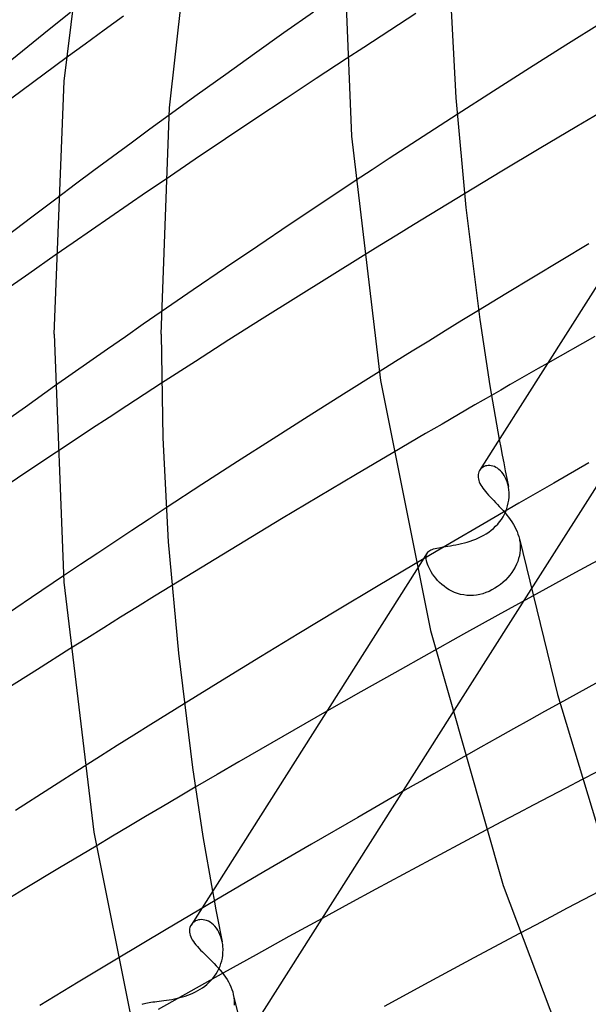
# Model space of a CAD drawing. Header units: millimetres. Extents: x -657 to 657, y -323 to 528.
# Tile 18 of 131: x -465 to -444, y 207 to 244. Entities that reach past the tile are written whole.
import ezdxf

# ---------------------------------------------------------------- set-up
doc = ezdxf.new("R2010")
doc.units = ezdxf.units.MM
doc.layers.add('HIDDEN', color=7, linetype='Continuous')
doc.layers.add('THICK', color=7, linetype='Continuous')

msp = doc.modelspace()

# ---------------------------------------------------------------- linework, layer by layer
at = {"layer": 'HIDDEN'}
for p, q in [((-460.909, 243.96), (-461.63, 243.437)), ((-449.976, 244.056), (-450.624, 243.639)), ((-450.624, 243.639), (-451.274, 243.217)), ((-461.63, 243.437), (-462.343, 242.917)), ((-462.343, 242.917), (-463.047, 242.4)), ((-451.274, 243.217), (-451.928, 242.793)), ((-451.928, 242.793), (-452.583, 242.365)), ((-448.442, 240.287), (-449.073, 239.878)), ((-459.206, 240.255), (-459.921, 239.734)), ((-459.921, 239.734), (-460.626, 239.216)), ((-449.073, 239.878), (-449.705, 239.467)), ((-460.626, 239.216), (-461.323, 238.702)), ((-449.705, 239.467), (-450.339, 239.054)), ((-450.339, 239.054), (-450.974, 238.639)), ((-461.323, 238.702), (-462.014, 238.189)), ((-450.974, 238.639), (-451.61, 238.221)), ((-462.014, 238.189), (-462.704, 237.676)), ((-451.61, 238.221), (-452.246, 237.801)), ((-459.354, 237.849), (-460.043, 237.379)), ((-462.704, 237.676), (-463.391, 237.161)), ((-460.043, 237.379), (-460.731, 236.909)), ((-448.168, 237.321), (-448.801, 236.937)), ((-460.731, 236.909), (-461.417, 236.437)), ((-448.801, 236.937), (-449.433, 236.552)), ((-461.417, 236.437), (-462.102, 235.966)), ((-449.433, 236.552), (-450.064, 236.166)), ((-462.102, 235.966), (-462.784, 235.494)), ((-450.064, 236.166), (-450.694, 235.78)), ((-450.694, 235.78), (-451.322, 235.393)), ((-462.784, 235.494), (-463.463, 235.022)), ((-451.322, 235.393), (-451.949, 235.006)), ((-447.638, 232.962), (-448.26, 232.58)), ((-459.497, 232.907), (-460.169, 232.443)), ((-448.26, 232.58), (-448.882, 232.199)), ((-460.169, 232.443), (-460.838, 231.979)), ((-448.882, 232.199), (-449.502, 231.817)), ((-460.838, 231.979), (-461.505, 231.515)), ((-449.502, 231.817), (-450.12, 231.434)), ((-443.297, 231.99), (-445.053, 230.993)), ((-461.505, 231.515), (-462.168, 231.052)), ((-450.12, 231.434), (-450.738, 231.051)), ((-462.168, 231.052), (-462.828, 230.589)), ((-450.738, 231.051), (-451.354, 230.667)), ((-462.828, 230.589), (-463.483, 230.127)), ((-459.485, 230.241), (-460.135, 229.819)), ((-460.135, 229.819), (-460.788, 229.394)), ((-447.157, 229.786), (-447.774, 229.43)), ((-460.788, 229.394), (-461.443, 228.966)), ((-447.774, 229.43), (-448.389, 229.073)), ((-461.443, 228.966), (-462.099, 228.535)), ((-448.389, 229.073), (-449.003, 228.716)), ((-462.099, 228.535), (-462.757, 228.101)), ((-449.003, 228.716), (-449.616, 228.358)), ((-449.616, 228.358), (-450.228, 228)), ((-446.864, 228.139), (-446.81, 227.846)), ((-462.757, 228.101), (-463.416, 227.665)), ((-450.228, 228), (-450.839, 227.642)), ((-446.81, 227.846), (-446.755, 227.554)), ((-446.755, 227.554), (-446.698, 227.261)), ((-447.543, 227.051), (-447.574, 227.017)), ((-447.508, 227.082), (-447.543, 227.051)), ((-447.468, 227.109), (-447.508, 227.082)), ((-447.424, 227.131), (-447.468, 227.109)), ((-447.377, 227.149), (-447.424, 227.131)), ((-447.327, 227.16), (-447.377, 227.149)), ((-447.275, 227.166), (-447.327, 227.16)), ((-447.22, 227.166), (-447.275, 227.166)), ((-447.164, 227.16), (-447.22, 227.166)), ((-447.106, 227.146), (-447.164, 227.16)), ((-447.048, 227.126), (-447.106, 227.146)), ((-446.99, 227.098), (-447.048, 227.126)), ((-446.933, 227.064), (-446.99, 227.098)), ((-446.877, 227.022), (-446.933, 227.064)), ((-446.698, 227.261), (-446.642, 226.969)), ((-443.521, 227.261), (-444.828, 226.512)), ((-447.574, 227.017), (-447.601, 226.978)), ((-446.824, 226.974), (-446.877, 227.022)), ((-446.772, 226.919), (-446.824, 226.974)), ((-446.724, 226.857), (-446.772, 226.919)), ((-446.679, 226.79), (-446.724, 226.857)), ((-446.639, 226.717), (-446.679, 226.79)), ((-446.642, 226.969), (-446.584, 226.677)), ((-446.603, 226.64), (-446.639, 226.717)), ((-446.584, 226.677), (-446.525, 226.384)), ((-446.572, 226.558), (-446.603, 226.64)), ((-446.546, 226.473), (-446.572, 226.558)), ((-446.525, 226.384), (-446.546, 226.473)), ((-446.517, 226.336), (-446.525, 226.384)), ((-446.509, 226.288), (-446.517, 226.336)), ((-444.828, 226.512), (-446.129, 225.76)), ((-446.504, 226.239), (-446.509, 226.288)), ((-446.509, 225.877), (-446.499, 225.983)), ((-446.5, 226.189), (-446.504, 226.239)), ((-446.497, 226.139), (-446.5, 226.189)), ((-446.499, 225.983), (-446.496, 226.088)), ((-446.496, 226.088), (-446.497, 226.139)), ((-459.313, 225.58), (-459.951, 225.161)), ((-446.129, 225.76), (-447.426, 225.006)), ((-446.584, 225.556), (-446.551, 225.662)), ((-446.551, 225.662), (-446.527, 225.769)), ((-446.527, 225.769), (-446.509, 225.877)), ((-446.783, 225.155), (-446.723, 225.251)), ((-446.723, 225.251), (-446.669, 225.35)), ((-446.669, 225.35), (-446.623, 225.451)), ((-446.623, 225.451), (-446.584, 225.556)), ((-459.951, 225.161), (-460.591, 224.74)), ((-447.426, 225.006), (-448.717, 224.249)), ((-447.082, 224.817), (-447, 224.894)), ((-447, 224.894), (-446.923, 224.976)), ((-446.923, 224.976), (-446.85, 225.063)), ((-446.85, 225.063), (-446.783, 225.155)), ((-460.591, 224.74), (-461.23, 224.317)), ((-447.743, 224.418), (-447.64, 224.462)), ((-447.64, 224.462), (-447.54, 224.511)), ((-447.54, 224.511), (-447.443, 224.563)), ((-447.443, 224.563), (-447.348, 224.619)), ((-447.348, 224.619), (-447.257, 224.68)), ((-447.257, 224.68), (-447.168, 224.746)), ((-447.168, 224.746), (-447.082, 224.817)), ((-461.23, 224.317), (-461.87, 223.892)), ((-448.717, 224.249), (-450.003, 223.491)), ((-449.193, 224.081), (-449.122, 224.095)), ((-449.122, 224.095), (-449.045, 224.108)), ((-449.045, 224.108), (-448.963, 224.122)), ((-448.963, 224.122), (-448.875, 224.136)), ((-448.875, 224.136), (-448.784, 224.151)), ((-448.784, 224.151), (-448.688, 224.166)), ((-448.688, 224.166), (-448.588, 224.184)), ((-448.588, 224.184), (-448.485, 224.203)), ((-448.485, 224.203), (-448.38, 224.225)), ((-448.38, 224.225), (-448.274, 224.249)), ((-448.274, 224.249), (-448.168, 224.276)), ((-448.168, 224.276), (-448.06, 224.307)), ((-448.06, 224.307), (-447.953, 224.34)), ((-447.953, 224.34), (-447.847, 224.377)), ((-447.847, 224.377), (-447.743, 224.418)), ((-446.112, 224.419), (-446.102, 224.367)), ((-446.102, 224.367), (-446.093, 224.314)), ((-446.093, 224.314), (-446.087, 224.261)), ((-446.087, 224.261), (-446.082, 224.209)), ((-446.079, 224.103), (-446.083, 224.001)), ((-446.082, 224.209), (-446.079, 224.156)), ((-446.079, 224.156), (-446.079, 224.103)), ((-461.87, 223.892), (-462.51, 223.466)), ((-449.555, 223.9), (-449.955, 223.271)), ((-449.597, 223.728), (-449.595, 223.779)), ((-449.593, 223.673), (-449.597, 223.728)), ((-449.595, 223.779), (-449.587, 223.825)), ((-449.587, 223.825), (-449.573, 223.867)), ((-449.573, 223.867), (-449.552, 223.905)), ((-449.552, 223.905), (-449.527, 223.936)), ((-449.527, 223.936), (-449.497, 223.964)), ((-449.497, 223.964), (-449.461, 223.989)), ((-449.461, 223.989), (-449.419, 224.011)), ((-449.419, 224.011), (-449.371, 224.031)), ((-449.371, 224.031), (-449.318, 224.049)), ((-449.318, 224.049), (-449.258, 224.066)), ((-449.258, 224.066), (-449.193, 224.081)), ((-446.114, 223.794), (-446.141, 223.69)), ((-446.094, 223.898), (-446.114, 223.794)), ((-446.083, 224.001), (-446.094, 223.898)), ((-462.51, 223.466), (-463.15, 223.038)), ((-449.583, 223.613), (-449.593, 223.673)), ((-449.567, 223.551), (-449.583, 223.613)), ((-449.546, 223.484), (-449.567, 223.551)), ((-449.519, 223.414), (-449.546, 223.484)), ((-449.486, 223.341), (-449.519, 223.414)), ((-446.271, 223.374), (-446.33, 223.271)), ((-446.219, 223.479), (-446.271, 223.374)), ((-446.176, 223.585), (-446.219, 223.479)), ((-446.141, 223.69), (-446.176, 223.585)), ((-449.448, 223.266), (-449.486, 223.341)), ((-449.403, 223.189), (-449.448, 223.266)), ((-449.353, 223.11), (-449.403, 223.189)), ((-449.297, 223.031), (-449.353, 223.11)), ((-449.236, 222.952), (-449.297, 223.031)), ((-446.469, 223.072), (-446.548, 222.978)), ((-446.396, 223.17), (-446.469, 223.072)), ((-446.33, 223.271), (-446.396, 223.17)), ((-459.108, 222.672), (-459.744, 222.28)), ((-449.168, 222.874), (-449.236, 222.952)), ((-449.094, 222.798), (-449.168, 222.874)), ((-449.015, 222.724), (-449.094, 222.798)), ((-448.929, 222.654), (-449.015, 222.724)), ((-448.838, 222.588), (-448.929, 222.654)), ((-446.924, 222.646), (-447.028, 222.578)), ((-446.823, 222.72), (-446.924, 222.646)), ((-446.726, 222.801), (-446.823, 222.72)), ((-446.634, 222.887), (-446.726, 222.801)), ((-446.548, 222.978), (-446.634, 222.887)), ((-459.744, 222.28), (-460.38, 221.887)), ((-448.742, 222.527), (-448.838, 222.588)), ((-448.641, 222.472), (-448.742, 222.527)), ((-448.534, 222.424), (-448.641, 222.472)), ((-445.683, 222.536), (-448.632, 217.891)), ((-448.423, 222.383), (-448.534, 222.424)), ((-448.309, 222.351), (-448.423, 222.383)), ((-448.192, 222.328), (-448.309, 222.351)), ((-448.074, 222.313), (-448.192, 222.328)), ((-447.953, 222.308), (-448.074, 222.313)), ((-447.832, 222.312), (-447.953, 222.308)), ((-447.711, 222.325), (-447.832, 222.312)), ((-447.592, 222.347), (-447.711, 222.325)), ((-447.475, 222.377), (-447.592, 222.347)), ((-447.36, 222.416), (-447.475, 222.377)), ((-447.246, 222.462), (-447.36, 222.416)), ((-447.136, 222.516), (-447.246, 222.462)), ((-447.028, 222.578), (-447.136, 222.516)), ((-445.624, 222.287), (-446.918, 221.574)), ((-460.38, 221.887), (-461.014, 221.494)), ((-446.918, 221.574), (-448.206, 220.859)), ((-461.014, 221.494), (-461.647, 221.101)), ((-461.647, 221.101), (-462.278, 220.706)), ((-448.206, 220.859), (-449.489, 220.143)), ((-462.278, 220.706), (-462.908, 220.312)), ((-449.489, 220.143), (-450.768, 219.425)), ((-450.768, 219.425), (-452.042, 218.704)), ((-452.042, 218.704), (-453.312, 217.981)), ((-458.635, 218.263), (-459.263, 217.873)), ((-444.595, 218.287), (-445.171, 217.969)), ((-459.263, 217.873), (-459.89, 217.482)), ((-445.171, 217.969), (-445.746, 217.65)), ((-459.89, 217.482), (-460.515, 217.091)), ((-445.746, 217.65), (-446.33, 217.325)), ((-446.33, 217.325), (-446.932, 216.989)), ((-460.515, 217.091), (-461.139, 216.699)), ((-446.932, 216.989), (-447.551, 216.641)), ((-461.139, 216.699), (-461.762, 216.307)), ((-447.551, 216.641), (-448.186, 216.283)), ((-461.762, 216.307), (-462.383, 215.914)), ((-443.769, 215.431), (-444.373, 215.115)), ((-458.225, 215.141), (-458.846, 214.777)), ((-450.48, 214.979), (-452.154, 214.017)), ((-444.373, 215.115), (-444.976, 214.799)), ((-458.846, 214.777), (-459.466, 214.412)), ((-444.976, 214.799), (-445.578, 214.483)), ((-459.466, 214.412), (-460.085, 214.046)), ((-446.177, 214.167), (-446.775, 213.851)), ((-445.578, 214.483), (-446.177, 214.167)), ((-460.085, 214.046), (-460.703, 213.68)), ((-452.154, 214.017), (-453.886, 213.014)), ((-446.775, 213.851), (-447.371, 213.535)), ((-460.703, 213.68), (-461.32, 213.314)), ((-461.32, 213.314), (-461.935, 212.947)), ((-453.886, 213.014), (-455.665, 211.977)), ((-455.665, 211.977), (-457.479, 210.91)), ((-457.581, 211.256), (-457.522, 210.941)), ((-443.127, 211.252), (-443.727, 210.937)), ((-457.479, 210.91), (-459.316, 209.822)), ((-457.522, 210.941), (-457.463, 210.626)), ((-443.727, 210.937), (-444.325, 210.622)), ((-457.463, 210.626), (-457.403, 210.312)), ((-444.325, 210.622), (-444.921, 210.306)), ((-458.26, 210.118), (-458.302, 210.086)), ((-458.213, 210.146), (-458.26, 210.118)), ((-458.162, 210.168), (-458.213, 210.146)), ((-458.108, 210.184), (-458.162, 210.168)), ((-458.05, 210.194), (-458.108, 210.184)), ((-457.99, 210.197), (-458.05, 210.194)), ((-457.928, 210.193), (-457.99, 210.197)), ((-457.864, 210.181), (-457.928, 210.193)), ((-457.8, 210.162), (-457.864, 210.181)), ((-457.735, 210.134), (-457.8, 210.162)), ((-457.671, 210.099), (-457.735, 210.134)), ((-457.403, 210.312), (-457.342, 209.997)), ((-453.488, 210.239), (-454.726, 209.56)), ((-444.921, 210.306), (-445.516, 209.991)), ((-459.316, 209.822), (-461.165, 208.719)), ((-458.339, 210.05), (-458.372, 210.01)), ((-458.302, 210.086), (-458.339, 210.05)), ((-457.609, 210.056), (-457.671, 210.099)), ((-457.549, 210.005), (-457.609, 210.056)), ((-457.491, 209.946), (-457.549, 210.005)), ((-457.437, 209.88), (-457.491, 209.946)), ((-457.387, 209.808), (-457.437, 209.88)), ((-457.342, 209.729), (-457.387, 209.808)), ((-457.342, 209.997), (-457.28, 209.683)), ((-445.516, 209.991), (-446.109, 209.676)), ((-457.303, 209.646), (-457.342, 209.729)), ((-457.268, 209.557), (-457.303, 209.646)), ((-457.28, 209.683), (-457.217, 209.369)), ((-457.24, 209.465), (-457.268, 209.557)), ((-457.217, 209.368), (-457.24, 209.465)), ((-454.726, 209.56), (-455.953, 208.883)), ((-457.208, 209.32), (-457.217, 209.368)), ((-457.2, 209.271), (-457.208, 209.32)), ((-457.194, 209.221), (-457.2, 209.271)), ((-457.19, 209.17), (-457.194, 209.221)), ((-457.187, 209.119), (-457.19, 209.17)), ((-457.189, 208.966), (-457.186, 209.068)), ((-457.186, 209.068), (-457.187, 209.119)), ((-457.265, 208.554), (-457.236, 208.656)), ((-457.236, 208.656), (-457.213, 208.759)), ((-457.213, 208.759), (-457.198, 208.863)), ((-457.198, 208.863), (-457.189, 208.966)), ((-455.953, 208.883), (-457.175, 208.204)), ((-457.39, 208.262), (-457.342, 208.357)), ((-457.342, 208.357), (-457.3, 208.454)), ((-457.3, 208.454), (-457.265, 208.554)), ((-457.175, 208.204), (-458.393, 207.523)), ((-457.714, 207.844), (-457.641, 207.917)), ((-457.641, 207.917), (-457.571, 207.996)), ((-457.571, 207.996), (-457.505, 208.08)), ((-457.505, 208.08), (-457.445, 208.169)), ((-457.445, 208.169), (-457.39, 208.262)), ((-458.217, 207.498), (-458.127, 207.545)), ((-458.127, 207.545), (-458.039, 207.596)), ((-458.039, 207.596), (-457.954, 207.651)), ((-457.954, 207.651), (-457.871, 207.711)), ((-457.871, 207.711), (-457.791, 207.775)), ((-457.791, 207.775), (-457.714, 207.844)), ((-458.393, 207.523), (-459.607, 206.841)), ((-459.485, 207.157), (-459.394, 207.169)), ((-459.394, 207.169), (-459.3, 207.183)), ((-459.3, 207.183), (-459.202, 207.198)), ((-459.202, 207.198), (-459.103, 207.216)), ((-459.103, 207.216), (-459.003, 207.235)), ((-459.003, 207.235), (-458.903, 207.258)), ((-458.903, 207.258), (-458.802, 207.283)), ((-458.802, 207.283), (-458.701, 207.31)), ((-458.701, 207.31), (-458.601, 207.341)), ((-458.601, 207.341), (-458.502, 207.376)), ((-458.502, 207.376), (-458.405, 207.413)), ((-458.405, 207.413), (-458.31, 207.454)), ((-458.31, 207.454), (-458.217, 207.498)), ((-456.803, 207.402), (-456.793, 207.351)), ((-456.793, 207.351), (-456.785, 207.299)), ((-456.785, 207.299), (-456.778, 207.247)), ((-456.778, 207.247), (-456.774, 207.195)), ((-456.774, 207.195), (-456.771, 207.144)), ((-460.207, 207.031), (-460.167, 207.048)), ((-460.167, 207.048), (-460.121, 207.063)), ((-460.121, 207.063), (-460.069, 207.076)), ((-460.069, 207.076), (-460.013, 207.088)), ((-460.013, 207.088), (-459.952, 207.098)), ((-459.952, 207.098), (-459.886, 207.108)), ((-459.886, 207.108), (-459.815, 207.118)), ((-459.815, 207.118), (-459.739, 207.127)), ((-459.739, 207.127), (-459.658, 207.136)), ((-459.658, 207.136), (-459.574, 207.146)), ((-459.574, 207.146), (-459.485, 207.157)), ((-456.771, 207.091), (-456.775, 206.994)), ((-456.771, 207.144), (-456.771, 207.091))]:
    msp.add_line(p, q, dxfattribs=at)
at = {"layer": 'THICK'}
for p, q in [((-463.121, 241.529), (-461.972, 251.019)), ((-459.185, 240.54), (-458.232, 249.038)), ((-452.75, 248.534), (-452.391, 239.475)), ((-448.684, 244.72), (-448.486, 240.906)), ((-462.885, 244.1), (-463.686, 243.458)), ((-453.808, 244.11), (-454.914, 243.331)), ((-443.021, 243.725), (-444.38, 242.874)), ((-463.686, 243.458), (-464.484, 242.815)), ((-454.914, 243.331), (-456.008, 242.555)), ((-444.38, 242.874), (-445.732, 242.02)), ((-464.484, 242.815), (-465.277, 242.171)), ((-456.008, 242.555), (-457.089, 241.783)), ((-463.047, 242.4), (-463.878, 241.787)), ((-452.583, 242.365), (-453.705, 241.629)), ((-463.878, 241.787), (-464.698, 241.178)), ((-457.089, 241.783), (-458.156, 241.016)), ((-445.732, 242.02), (-447.082, 241.16)), ((-463.5, 232.079), (-463.121, 241.529)), ((-453.705, 241.629), (-454.832, 240.885)), ((-464.698, 241.178), (-465.515, 240.568)), ((-458.156, 241.016), (-459.206, 240.255)), ((-447.082, 241.16), (-448.442, 240.287)), ((-454.832, 240.885), (-455.961, 240.133)), ((-448.486, 240.906), (-448.111, 236.803)), ((-442.547, 240.675), (-443.961, 239.841)), ((-459.5, 232.079), (-459.185, 240.54)), ((-455.961, 240.133), (-457.093, 239.376)), ((-439.235, 240.159), (-447.597, 226.985)), ((-443.961, 239.841), (-445.37, 239.003)), ((-457.093, 239.376), (-458.224, 238.615)), ((-452.391, 239.475), (-451.302, 230.34)), ((-445.37, 239.003), (-446.772, 238.164)), ((-458.224, 238.615), (-459.354, 237.849)), ((-446.772, 238.164), (-448.168, 237.321)), ((-452.246, 237.801), (-453.46, 236.996)), ((-463.391, 237.161), (-464.331, 236.453)), ((-453.46, 236.996), (-454.673, 236.185)), ((-448.111, 236.803), (-447.592, 232.626)), ((-464.331, 236.453), (-465.266, 235.744)), ((-454.673, 236.185), (-455.885, 235.37)), ((-455.885, 235.37), (-457.094, 234.551)), ((-443.52, 235.449), (-444.555, 234.829)), ((-463.463, 235.022), (-464.447, 234.335)), ((-451.949, 235.006), (-453.211, 234.223)), ((-437.904, 234.791), (-445.683, 222.536)), ((-444.555, 234.829), (-445.586, 234.208)), ((-457.094, 234.551), (-458.299, 233.73)), ((-464.447, 234.335), (-465.424, 233.65)), ((-453.211, 234.223), (-454.468, 233.437)), ((-445.586, 234.208), (-446.614, 233.586)), ((-458.299, 233.73), (-459.497, 232.907)), ((-454.468, 233.437), (-455.72, 232.649)), ((-446.614, 233.586), (-447.638, 232.962)), ((-455.72, 232.649), (-456.966, 231.859)), ((-447.592, 232.626), (-447.216, 230.139)), ((-463.5, 232.079), (-463.132, 222.808)), ((-459.5, 232.079), (-459.433, 228.198)), ((-456.966, 231.859), (-458.219, 231.057)), ((-458.219, 231.057), (-459.485, 230.241)), ((-445.405, 230.792), (-445.756, 230.591)), ((-445.053, 230.993), (-445.405, 230.792)), ((-451.354, 230.667), (-452.68, 229.837)), ((-446.107, 230.39), (-446.457, 230.189)), ((-445.756, 230.591), (-446.107, 230.39)), ((-463.483, 230.127), (-464.576, 229.353)), ((-451.302, 230.34), (-449.428, 220.996)), ((-447.216, 230.139), (-446.864, 228.139)), ((-446.808, 229.987), (-447.157, 229.786)), ((-446.457, 230.189), (-446.808, 229.987)), ((-452.68, 229.837), (-454, 229.004)), ((-464.576, 229.353), (-465.657, 228.583)), ((-454, 229.004), (-455.316, 228.167)), ((-459.433, 228.198), (-459.233, 224.318)), ((-455.316, 228.167), (-456.641, 227.317)), ((-463.416, 227.665), (-464.514, 226.935)), ((-450.839, 227.642), (-452.232, 226.82)), ((-456.641, 227.317), (-457.974, 226.454)), ((-464.514, 226.935), (-465.614, 226.2)), ((-452.232, 226.82), (-453.619, 225.995)), ((-447.652, 226.833), (-447.657, 226.779)), ((-447.657, 226.779), (-447.654, 226.724)), ((-447.654, 226.724), (-447.645, 226.666)), ((-447.641, 226.885), (-447.652, 226.833)), ((-447.645, 226.666), (-447.631, 226.61)), ((-447.624, 226.933), (-447.641, 226.885)), ((-447.601, 226.978), (-447.624, 226.933)), ((-457.974, 226.454), (-459.313, 225.58)), ((-447.631, 226.61), (-447.611, 226.554)), ((-447.611, 226.554), (-447.585, 226.496)), ((-447.585, 226.496), (-447.554, 226.437)), ((-447.554, 226.437), (-447.517, 226.378)), ((-447.517, 226.378), (-447.476, 226.317)), ((-447.476, 226.317), (-447.43, 226.255)), ((-453.619, 225.995), (-455, 225.168)), ((-447.43, 226.255), (-447.379, 226.192)), ((-447.379, 226.192), (-447.324, 226.128)), ((-447.324, 226.128), (-447.266, 226.063)), ((-447.266, 226.063), (-447.204, 225.996)), ((-447.204, 225.996), (-447.139, 225.928)), ((-447.139, 225.928), (-447.072, 225.858)), ((-447.072, 225.858), (-447.003, 225.787)), ((-447.003, 225.787), (-446.933, 225.713)), ((-446.933, 225.713), (-446.862, 225.638)), ((-446.862, 225.638), (-446.79, 225.56)), ((-446.79, 225.56), (-446.718, 225.481)), ((-446.718, 225.481), (-446.648, 225.4)), ((-446.648, 225.4), (-446.58, 225.317)), ((-446.58, 225.317), (-446.514, 225.232)), ((-446.514, 225.232), (-446.451, 225.146)), ((-455, 225.168), (-456.376, 224.338)), ((-446.451, 225.146), (-446.391, 225.057)), ((-446.391, 225.057), (-446.336, 224.968)), ((-446.336, 224.968), (-446.285, 224.878)), ((-446.285, 224.878), (-446.24, 224.788)), ((-446.24, 224.788), (-446.199, 224.696)), ((-446.199, 224.696), (-446.165, 224.604)), ((-446.165, 224.604), (-446.135, 224.512)), ((-446.135, 224.512), (-446.112, 224.419)), ((-459.233, 224.318), (-458.856, 220.154)), ((-456.376, 224.338), (-457.745, 223.506)), ((-446.113, 224.422), (-444.683, 218.608)), ((-442.385, 224.051), (-444.014, 223.167)), ((-457.745, 223.506), (-459.108, 222.672)), ((-450.003, 223.491), (-451.458, 222.627)), ((-463.15, 223.038), (-464.34, 222.238)), ((-449.955, 223.271), (-458.381, 209.995)), ((-444.014, 223.167), (-445.624, 222.287)), ((-463.132, 222.808), (-462.018, 213.459)), ((-451.458, 222.627), (-452.907, 221.759)), ((-464.34, 222.238), (-465.527, 221.435)), ((-452.907, 221.759), (-454.349, 220.889)), ((-454.349, 220.889), (-455.784, 220.017)), ((-449.428, 220.996), (-446.713, 211.466)), ((-462.908, 220.312), (-464.122, 219.547)), ((-458.856, 220.154), (-458.328, 215.884)), ((-455.784, 220.017), (-457.213, 219.141)), ((-464.122, 219.547), (-465.33, 218.781)), ((-457.213, 219.141), (-458.635, 218.263)), ((-442.906, 219.216), (-444.595, 218.287)), ((-444.683, 218.608), (-442.912, 212.712)), ((-448.632, 217.891), (-456.405, 205.645)), ((-453.312, 217.981), (-454.136, 217.51)), ((-454.136, 217.51), (-454.957, 217.038)), ((-454.957, 217.038), (-455.777, 216.565)), ((-455.777, 216.565), (-456.595, 216.091)), ((-456.595, 216.091), (-457.411, 215.616)), ((-448.557, 216.074), (-448.932, 215.861)), ((-448.186, 216.283), (-448.557, 216.074)), ((-442.031, 216.335), (-443.769, 215.431)), ((-462.383, 215.914), (-463.66, 215.102)), ((-458.328, 215.884), (-457.94, 213.301)), ((-449.313, 215.645), (-449.697, 215.426)), ((-448.932, 215.861), (-449.313, 215.645)), ((-457.411, 215.616), (-458.225, 215.141)), ((-449.697, 215.426), (-450.086, 215.204)), ((-463.66, 215.102), (-464.945, 214.278)), ((-450.086, 215.204), (-450.48, 214.979)), ((-462.018, 213.459), (-460.1, 203.895)), ((-447.371, 213.535), (-448.407, 212.984)), ((-457.94, 213.301), (-457.581, 211.256)), ((-461.935, 212.947), (-463.294, 212.133)), ((-448.407, 212.984), (-449.436, 212.433)), ((-449.436, 212.433), (-450.459, 211.883)), ((-463.294, 212.133), (-464.647, 211.317)), ((-450.459, 211.883), (-451.476, 211.334)), ((-464.647, 211.317), (-465.994, 210.499)), ((-451.476, 211.334), (-452.486, 210.786)), ((-446.713, 211.466), (-442.588, 200.55)), ((-452.486, 210.786), (-453.488, 210.239)), ((-458.437, 209.852), (-458.444, 209.794)), ((-458.444, 209.794), (-458.442, 209.733)), ((-458.423, 209.908), (-458.437, 209.852)), ((-458.401, 209.961), (-458.423, 209.908)), ((-458.372, 210.01), (-458.401, 209.961)), ((-458.442, 209.733), (-458.433, 209.67)), ((-458.433, 209.67), (-458.418, 209.613)), ((-458.418, 209.613), (-458.397, 209.555)), ((-458.397, 209.555), (-458.369, 209.496)), ((-458.369, 209.496), (-458.336, 209.437)), ((-458.336, 209.437), (-458.297, 209.376)), ((-458.297, 209.376), (-458.252, 209.315)), ((-446.109, 209.676), (-447.812, 208.765)), ((-458.252, 209.315), (-458.203, 209.253)), ((-458.203, 209.253), (-458.148, 209.189)), ((-458.148, 209.189), (-458.09, 209.125)), ((-458.09, 209.125), (-458.027, 209.06)), ((-458.027, 209.06), (-457.961, 208.993)), ((-461.165, 208.719), (-462.604, 207.854)), ((-457.961, 208.993), (-457.892, 208.925)), ((-457.892, 208.925), (-457.82, 208.855)), ((-457.82, 208.855), (-457.746, 208.783)), ((-457.746, 208.783), (-457.671, 208.709)), ((-457.671, 208.709), (-457.594, 208.633)), ((-447.812, 208.765), (-449.499, 207.856)), ((-457.594, 208.633), (-457.517, 208.555)), ((-457.517, 208.555), (-457.441, 208.475)), ((-457.441, 208.475), (-457.367, 208.394)), ((-457.367, 208.394), (-457.294, 208.31)), ((-457.294, 208.31), (-457.224, 208.224)), ((-457.224, 208.224), (-457.157, 208.136)), ((-457.157, 208.136), (-457.094, 208.047)), ((-457.094, 208.047), (-457.036, 207.958)), ((-457.036, 207.958), (-456.983, 207.867)), ((-462.604, 207.854), (-464.037, 206.987)), ((-456.983, 207.867), (-456.935, 207.775)), ((-456.935, 207.775), (-456.893, 207.682)), ((-456.893, 207.682), (-456.857, 207.589)), ((-456.857, 207.589), (-456.827, 207.496)), ((-449.499, 207.856), (-451.166, 206.95)), ((-456.827, 207.496), (-456.803, 207.402)), ((-456.804, 207.404), (-455.211, 200.979))]:
    msp.add_line(p, q, dxfattribs=at)

doc.saveas('drawing.dxf')
